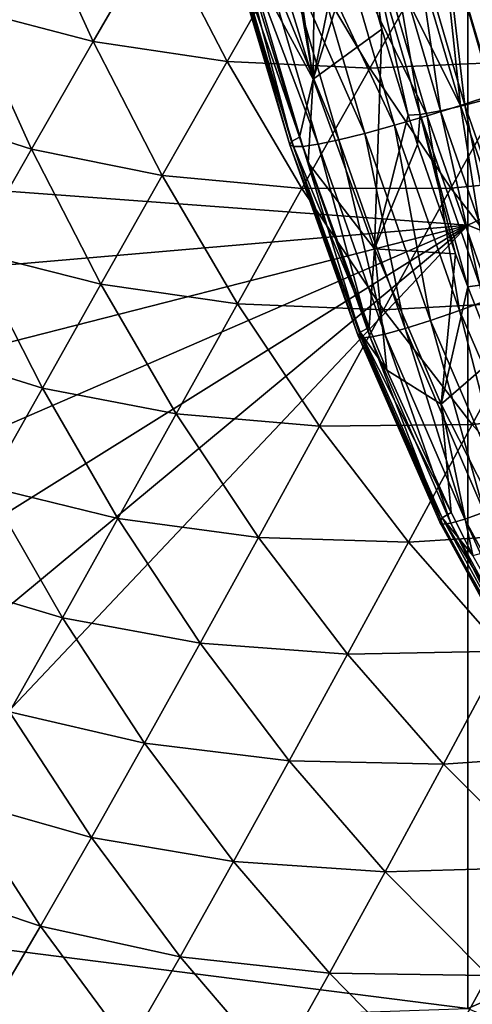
# Model space of a CAD drawing. Header units: metres. Extents: x -104 to 104, y -68 to 90.
# Tile 73 of 256: x -16.52 to -14.73, y -61.76 to -57.88. Entities that reach past the tile are written whole.
import ezdxf

# ---------------------------------------------------------------- set-up
doc = ezdxf.new("R2010")
doc.units = ezdxf.units.M
doc.layers.add('solid_FIT-BATH-153_SW0002', color=7, linetype='CONTINUOUS')

msp = doc.modelspace()

# ---------------------------------------------------------------- linework, layer by layer
at = {"layer": 'solid_FIT-BATH-153_SW0002'}
for points in [[(-12.695654, -55.185204, 10.275314), (-12.692186, -58.283115, 9.996638), (-14.918796, -56.702888, 10.118205)], [(-18.441292, -57.847759, 12.982543), (-18.314268, -58.42902, 12.928985), (-14.752053, -55.545864, 13.235017)], [(-18.314268, -58.42902, 12.928985), (-14.752053, -58.691341, 12.94851), (-14.752053, -55.545864, 13.235017)], [(-14.752053, -55.545864, 13.235017), (-14.752053, -58.691341, 12.94851), (-11.063119, -56.955433, 13.146264)], [(-12.692186, -58.283115, 9.996638), (-14.733162, -57.426647, 10.054207), (-14.918796, -56.702888, 10.118205)], [(-15.490458, -57.215809, 7.910169), (-15.360699, -58.116867, 8.311963), (-15.349832, -56.945618, 7.22641)], [(-15.223743, -57.443493, 7.259046), (-15.349832, -56.945618, 7.22641), (-15.360699, -58.116867, 8.311963)], [(-14.752053, -58.691341, 12.94851), (-11.063119, -60.164566, 12.848395), (-11.063119, -56.955433, 13.146264)], [(-15.490458, -57.215809, 7.910169), (-15.50838, -57.250137, 8.000269), (-15.360699, -58.116867, 8.311963)], [(-15.50838, -57.250137, 8.000269), (-15.584178, -57.394913, 8.389011), (-15.360699, -58.116867, 8.311963)], [(-16.721552, -57.839516, 2.928595), (-16.47727, -57.421093, 2.15305), (-16.227854, -57.96767, 2.078197)], [(-16.227854, -57.96767, 2.078197), (-16.47727, -57.421093, 2.15305), (-15.971021, -57.524639, 1.329034)], [(-15.360699, -58.116867, 8.311963), (-15.584178, -57.394913, 8.389011), (-15.650578, -57.58424, 8.798873)], [(-14.648532, -58.176929, 9.975734), (-14.861769, -57.457218, 10.040552), (-14.733162, -57.426647, 10.054207)], [(-15.189103, -57.571995, 7.267458), (-15.223743, -57.443493, 7.259046), (-15.360699, -58.116867, 8.311963)], [(-14.780478, -58.219452, 9.940844), (-14.995291, -57.492027, 10.006801), (-14.861769, -57.457218, 10.040552)], [(-14.648532, -58.176929, 9.975734), (-14.780478, -58.219452, 9.940844), (-14.861769, -57.457218, 10.040552)], [(-14.780478, -58.219452, 9.940844), (-15.128848, -57.525101, 9.950919), (-14.995291, -57.492027, 10.006801)], [(-14.649918, -58.188141, 6.827178), (-14.714661, -57.487453, 6.690761), (-14.844537, -57.519794, 6.774148)], [(-16.227854, -57.96767, 2.078197), (-15.971021, -57.524639, 1.329034), (-15.700354, -58.046227, 1.252126)], [(-15.700354, -58.046227, 1.252126), (-15.971021, -57.524639, 1.329034), (-15.43136, -57.578506, 0.532473)], [(-14.912457, -58.260174, 9.883513), (-15.257915, -57.555077, 9.871512), (-15.128848, -57.525101, 9.950919)], [(-14.780478, -58.219452, 9.940844), (-14.912457, -58.260174, 9.883513), (-15.128848, -57.525101, 9.950919)], [(-14.762753, -58.219074, 6.929036), (-14.844537, -57.519794, 6.774148), (-14.960213, -57.544521, 6.878385)], [(-14.540472, -58.04615, -0.318346), (-14.857474, -57.580643, -0.234468), (-14.248693, -57.528675, -0.969698)], [(-14.762753, -58.219074, 6.929036), (-14.649918, -58.188141, 6.827178), (-14.844537, -57.519794, 6.774148)], [(-15.700354, -58.046227, 1.252126), (-15.43136, -57.578506, 0.532473), (-15.138167, -58.073174, 0.452561)], [(-15.157556, -58.329563, 9.699273), (-15.481042, -57.600395, 9.650448), (-15.377159, -57.580616, 9.770456)], [(-15.138167, -58.073174, 0.452561), (-15.43136, -57.578506, 0.532473), (-14.857474, -57.580643, -0.234468)], [(-15.039936, -58.297432, 9.802335), (-15.377159, -57.580616, 9.770456), (-15.257915, -57.555077, 9.871512)], [(-15.039936, -58.297432, 9.802335), (-15.157556, -58.329563, 9.699273), (-15.377159, -57.580616, 9.770456)], [(-15.090509, -57.91959, 7.290098), (-15.189103, -57.571995, 7.267458), (-15.360699, -58.116867, 8.311963)], [(-14.912457, -58.260174, 9.883513), (-15.039936, -58.297432, 9.802335), (-15.257915, -57.555077, 9.871512)], [(-15.138525, -57.570271, 7.129864), (-15.189103, -57.571995, 7.267458), (-15.090509, -57.91959, 7.290098)], [(-14.93876, -58.254803, 7.174865), (-15.058934, -57.561348, 6.998796), (-15.138525, -57.570271, 7.129864)], [(-15.138525, -57.570271, 7.129864), (-15.090509, -57.91959, 7.290098), (-14.986868, -58.257877, 7.311831)], [(-14.93876, -58.254803, 7.174865), (-15.138525, -57.570271, 7.129864), (-14.986868, -58.257877, 7.311831)], [(-15.138167, -58.073174, 0.452561), (-14.857474, -57.580643, -0.234468), (-14.540472, -58.04615, -0.318346)], [(-14.859748, -58.241329, 7.046677), (-14.960213, -57.544521, 6.878385), (-15.058934, -57.561348, 6.998796)], [(-14.93876, -58.254803, 7.174865), (-14.859748, -58.241329, 7.046677), (-15.058934, -57.561348, 6.998796)], [(-14.859748, -58.241329, 7.046677), (-14.762753, -58.219074, 6.929036), (-14.960213, -57.544521, 6.878385)], [(-15.452816, -58.374847, 8.991619), (-15.676085, -57.599663, 8.930289), (-15.681142, -57.611866, 9.071857)], [(-15.438863, -58.381752, 9.140419), (-15.681142, -57.611866, 9.071857), (-15.665494, -57.618786, 9.219472)], [(-15.438863, -58.381752, 9.140419), (-15.452816, -58.374847, 8.991619), (-15.681142, -57.611866, 9.071857)], [(-15.446215, -58.361458, 8.849354), (-15.650578, -57.58424, 8.798873), (-15.676085, -57.599663, 8.930289)], [(-15.452816, -58.374847, 8.991619), (-15.446215, -58.361458, 8.849354), (-15.676085, -57.599663, 8.930289)], [(-15.401751, -58.380959, 9.291631), (-15.665494, -57.618786, 9.219472), (-15.626604, -57.6194, 9.369039)], [(-15.401751, -58.380959, 9.291631), (-15.438863, -58.381752, 9.140419), (-15.665494, -57.618786, 9.219472)], [(-15.446215, -58.361458, 8.849354), (-15.414506, -58.344765, 8.718379), (-15.650578, -57.58424, 8.798873)], [(-15.360699, -58.116867, 8.311963), (-15.650578, -57.58424, 8.798873), (-15.414506, -58.344765, 8.718379)], [(-15.341725, -58.37207, 9.439328), (-15.626604, -57.6194, 9.369039), (-15.564781, -57.613338, 9.514767)], [(-15.341725, -58.37207, 9.439328), (-15.401751, -58.380959, 9.291631), (-15.626604, -57.6194, 9.369039)], [(-15.259751, -58.354897, 9.577136), (-15.564781, -57.613338, 9.514767), (-15.481042, -57.600395, 9.650448)], [(-15.259751, -58.354897, 9.577136), (-15.341725, -58.37207, 9.439328), (-15.564781, -57.613338, 9.514767)], [(-15.157556, -58.329563, 9.699273), (-15.259751, -58.354897, 9.577136), (-15.481042, -57.600395, 9.650448)], [(-16.952488, -58.238728, 3.723329), (-16.721552, -57.839516, 2.928595), (-16.471134, -58.391476, 2.850094)], [(-16.471134, -58.391476, 2.850094), (-16.721552, -57.839516, 2.928595), (-16.227854, -57.96767, 2.078197)], [(-15.090509, -57.91959, 7.290098), (-15.360699, -58.116867, 8.311963), (-15.118884, -58.784286, 8.233684)], [(-14.986868, -58.257877, 7.311831), (-15.090509, -57.91959, 7.290098), (-15.118884, -58.784286, 8.233684)], [(-16.471134, -58.391476, 2.850094), (-16.227854, -57.96767, 2.078197), (-15.955647, -58.49474, 1.99807)], [(-15.955647, -58.49474, 1.99807), (-16.227854, -57.96767, 2.078197), (-15.700354, -58.046227, 1.252126)], [(-15.955647, -58.49474, 1.99807), (-15.700354, -58.046227, 1.252126), (-15.405076, -58.546558, 1.169438)], [(-15.405076, -58.546558, 1.169438), (-15.700354, -58.046227, 1.252126), (-15.138167, -58.073174, 0.452561)], [(-14.81853, -58.544609, 0.366366), (-15.138167, -58.073174, 0.452561), (-14.540472, -58.04615, -0.318346)], [(-14.81853, -58.544609, 0.366366), (-14.540472, -58.04615, -0.318346), (-14.196007, -58.486507, -0.408537)], [(-15.405076, -58.546558, 1.169438), (-15.138167, -58.073174, 0.452561), (-14.81853, -58.544609, 0.366366)], [(-15.360699, -58.116867, 8.311963), (-15.414506, -58.344765, 8.718379), (-15.380389, -58.445313, 8.707762)], [(-15.118884, -58.784286, 8.233684), (-15.360699, -58.116867, 8.311963), (-15.380389, -58.445313, 8.707762)], [(-14.529526, -58.930973, 9.875766), (-14.780478, -58.219452, 9.940844), (-14.648532, -58.176929, 9.975734)], [(-14.531711, -58.879745, 6.977841), (-14.649918, -58.188141, 6.827178), (-14.762753, -58.219074, 6.929036)], [(-16.70163, -58.795464, 3.641166), (-16.952488, -58.238728, 3.723329), (-16.471134, -58.391476, 2.850094)], [(-14.658994, -58.980511, 9.816833), (-14.912457, -58.260174, 9.883513), (-14.780478, -58.219452, 9.940844)], [(-14.626363, -58.908062, 7.092504), (-14.762753, -58.219074, 6.929036), (-14.859748, -58.241329, 7.046677)], [(-14.529526, -58.930973, 9.875766), (-14.658994, -58.980511, 9.816833), (-14.780478, -58.219452, 9.940844)], [(-14.626363, -58.908062, 7.092504), (-14.531711, -58.879745, 6.977841), (-14.762753, -58.219074, 6.929036)], [(-14.949624, -58.373116, 7.319133), (-14.986868, -58.257877, 7.311831), (-15.118884, -58.784286, 8.233684)], [(-14.783978, -59.026161, 9.733712), (-15.039936, -58.297432, 9.802335), (-14.912457, -58.260174, 9.883513)], [(-14.93876, -58.254803, 7.174865), (-14.986868, -58.257877, 7.311831), (-14.949624, -58.373116, 7.319133)], [(-14.93876, -58.254803, 7.174865), (-14.949624, -58.373116, 7.319133), (-14.800234, -58.803581, 7.345017)], [(-14.704306, -58.9268, 7.21759), (-14.859748, -58.241329, 7.046677), (-14.93876, -58.254803, 7.174865)], [(-14.93876, -58.254803, 7.174865), (-14.800234, -58.803581, 7.345017), (-14.751708, -58.933361, 7.352441)], [(-14.704306, -58.9268, 7.21759), (-14.93876, -58.254803, 7.174865), (-14.751708, -58.933361, 7.352441)], [(-14.658994, -58.980511, 9.816833), (-14.783978, -59.026161, 9.733712), (-14.912457, -58.260174, 9.883513)], [(-14.704306, -58.9268, 7.21759), (-14.626363, -58.908062, 7.092504), (-14.859748, -58.241329, 7.046677)], [(-14.899135, -59.065857, 9.628469), (-15.157556, -58.329563, 9.699273), (-15.039936, -58.297432, 9.802335)], [(-14.783978, -59.026161, 9.733712), (-14.899135, -59.065857, 9.628469), (-15.039936, -58.297432, 9.802335)], [(-15.139932, -59.093678, 8.638098), (-15.414506, -58.344765, 8.718379), (-15.446215, -58.361458, 8.849354)], [(-15.139932, -59.093678, 8.638098), (-15.380389, -58.445313, 8.707762), (-15.414506, -58.344765, 8.718379)], [(-15.078517, -59.119484, 9.363955), (-15.341725, -58.37207, 9.439328), (-15.259751, -58.354897, 9.577136)], [(-14.998907, -59.09753, 9.504036), (-15.259751, -58.354897, 9.577136), (-15.157556, -58.329563, 9.699273)], [(-14.998907, -59.09753, 9.504036), (-15.078517, -59.119484, 9.363955), (-15.259751, -58.354897, 9.577136)], [(-14.899135, -59.065857, 9.628469), (-14.998907, -59.09753, 9.504036), (-15.157556, -58.329563, 9.699273)], [(-16.70163, -58.795464, 3.641166), (-16.471134, -58.391476, 2.850094), (-16.197979, -58.923443, 2.766731)], [(-16.197979, -58.923443, 2.766731), (-16.471134, -58.391476, 2.850094), (-15.955647, -58.49474, 1.99807)], [(-15.17535, -59.111824, 8.768286), (-15.446215, -58.361458, 8.849354), (-15.452816, -58.374847, 8.991619)], [(-15.183472, -59.126736, 8.911228), (-15.452816, -58.374847, 8.991619), (-15.438863, -58.381752, 9.140419)], [(-15.183472, -59.126736, 8.911228), (-15.17535, -59.111824, 8.768286), (-15.452816, -58.374847, 8.991619)], [(-15.17535, -59.111824, 8.768286), (-15.139932, -59.093678, 8.638098), (-15.446215, -58.361458, 8.849354)], [(-15.17134, -59.133781, 9.061239), (-15.438863, -58.381752, 9.140419), (-15.401751, -58.380959, 9.291631)], [(-15.17134, -59.133781, 9.061239), (-15.183472, -59.126736, 8.911228), (-15.438863, -58.381752, 9.140419)], [(-15.136293, -59.131508, 9.214171), (-15.401751, -58.380959, 9.291631), (-15.341725, -58.37207, 9.439328)], [(-15.136293, -59.131508, 9.214171), (-15.17134, -59.133781, 9.061239), (-15.401751, -58.380959, 9.291631)], [(-15.078517, -59.119484, 9.363955), (-15.136293, -59.131508, 9.214171), (-15.341725, -58.37207, 9.439328)], [(-14.800234, -58.803581, 7.345017), (-14.949624, -58.373116, 7.319133), (-15.118884, -58.784286, 8.233684)], [(-18.314268, -58.42902, 12.928985), (-18.179024, -58.985661, 12.877218), (-14.752053, -58.691341, 12.94851)], [(-15.118884, -58.784286, 8.233684), (-15.380389, -58.445313, 8.707762), (-15.139932, -59.093678, 8.638098)], [(-16.197979, -58.923443, 2.766731), (-15.955647, -58.49474, 1.99807), (-15.658906, -59.000175, 1.912587)], [(-15.658906, -59.000175, 1.912587), (-15.955647, -58.49474, 1.99807), (-15.405076, -58.546558, 1.169438)], [(-14.471512, -58.990719, 0.274278), (-14.81853, -58.544609, 0.366366), (-14.196007, -58.486507, -0.408537)], [(-15.658906, -59.000175, 1.912587), (-15.405076, -58.546558, 1.169438), (-15.08345, -59.023384, 1.080904)], [(-15.08345, -59.023384, 1.080904), (-15.405076, -58.546558, 1.169438), (-14.81853, -58.544609, 0.366366)], [(-15.08345, -59.023384, 1.080904), (-14.81853, -58.544609, 0.366366), (-14.471512, -58.990719, 0.274278)], [(-18.179024, -58.985661, 12.877218), (-18.03245, -59.528122, 12.826353), (-14.752053, -58.691341, 12.94851)], [(-18.03245, -59.528122, 12.826353), (-17.877359, -60.045586, 12.777473), (-14.752053, -58.691341, 12.94851)], [(-17.877359, -60.045586, 12.777473), (-17.713203, -60.537045, 12.730776), (-14.752053, -58.691341, 12.94851)], [(-17.713203, -60.537045, 12.730776), (-17.53956, -61.002754, 12.686322), (-14.752053, -58.691341, 12.94851)], [(-17.53956, -61.002754, 12.686322), (-17.356853, -61.442963, 12.644163), (-14.752053, -58.691341, 12.94851)], [(-17.356853, -61.442963, 12.644163), (-14.752053, -61.77322, 12.646283), (-14.752053, -58.691341, 12.94851)], [(-14.752053, -58.691341, 12.94851), (-14.752053, -61.77322, 12.646283), (-11.063119, -60.164566, 12.848395)], [(-16.920155, -59.179188, 4.448738), (-16.70163, -58.795464, 3.641166), (-16.428089, -59.331738, 3.554544)], [(-16.428089, -59.331738, 3.554544), (-16.70163, -58.795464, 3.641166), (-16.197979, -58.923443, 2.766731)], [(-15.118884, -58.784286, 8.233684), (-15.139932, -59.093678, 8.638098), (-15.070817, -59.262028, 8.619586)], [(-14.85721, -59.395149, 8.153344), (-15.118884, -58.784286, 8.233684), (-15.070817, -59.262028, 8.619586)], [(-14.800234, -58.803581, 7.345017), (-15.118884, -58.784286, 8.233684), (-14.85721, -59.395149, 8.153344)], [(-14.751708, -58.933361, 7.352441), (-14.800234, -58.803581, 7.345017), (-14.85721, -59.395149, 8.153344)], [(-16.428089, -59.331738, 3.554544), (-16.197979, -58.923443, 2.766731), (-15.900364, -59.433411, 2.678428)], [(-15.900364, -59.433411, 2.678428), (-16.197979, -58.923443, 2.766731), (-15.658906, -59.000175, 1.912587)], [(-14.642253, -59.210171, 7.36799), (-14.751708, -58.933361, 7.352441), (-14.85721, -59.395149, 8.153344)], [(-14.704306, -58.9268, 7.21759), (-14.751708, -58.933361, 7.352441), (-14.642253, -59.210171, 7.36799)], [(-15.900364, -59.433411, 2.678428), (-15.658906, -59.000175, 1.912587), (-15.335909, -59.48185, 1.821685)], [(-15.335909, -59.48185, 1.821685), (-15.658906, -59.000175, 1.912587), (-15.08345, -59.023384, 1.080904)], [(-14.734523, -59.474728, 0.986889), (-15.08345, -59.023384, 1.080904), (-14.471512, -58.990719, 0.274278)], [(-14.478978, -59.733727, 9.666753), (-14.783978, -59.026161, 9.733712), (-14.658994, -58.980511, 9.816833)], [(-14.734523, -59.474728, 0.986889), (-14.471512, -58.990719, 0.274278), (-14.097449, -59.409828, 0.177396)], [(-15.335909, -59.48185, 1.821685), (-15.08345, -59.023384, 1.080904), (-14.734523, -59.474728, 0.986889)], [(-14.590543, -59.781933, 9.559258), (-14.899135, -59.065857, 9.628469), (-14.783978, -59.026161, 9.733712)], [(-14.478978, -59.733727, 9.666753), (-14.590543, -59.781933, 9.559258), (-14.783978, -59.026161, 9.733712)], [(-14.68693, -59.82069, 9.43249), (-14.998907, -59.09753, 9.504036), (-14.899135, -59.065857, 9.628469)], [(-14.590543, -59.781933, 9.559258), (-14.68693, -59.82069, 9.43249), (-14.899135, -59.065857, 9.628469)], [(-14.852078, -59.842781, 8.689019), (-15.17535, -59.111824, 8.768286), (-15.183472, -59.126736, 8.911228)], [(-14.861504, -59.859642, 8.832541), (-15.183472, -59.126736, 8.911228), (-15.17134, -59.133781, 9.061239)], [(-14.861504, -59.859642, 8.832541), (-14.852078, -59.842781, 8.689019), (-15.183472, -59.126736, 8.911228)], [(-15.070817, -59.262028, 8.619586), (-15.139932, -59.093678, 8.638098), (-15.17535, -59.111824, 8.768286)], [(-14.817347, -59.821484, 8.558578), (-15.070817, -59.262028, 8.619586), (-15.17535, -59.111824, 8.768286)], [(-14.852078, -59.842781, 8.689019), (-14.817347, -59.821484, 8.558578), (-15.17535, -59.111824, 8.768286)], [(-14.851192, -59.867065, 8.983683), (-15.17134, -59.133781, 9.061239), (-15.136293, -59.131508, 9.214171)], [(-14.818462, -59.863316, 9.138282), (-15.136293, -59.131508, 9.214171), (-15.078517, -59.119484, 9.363955)], [(-14.818462, -59.863316, 9.138282), (-14.851192, -59.867065, 8.983683), (-15.136293, -59.131508, 9.214171)], [(-14.763435, -59.847916, 9.290127), (-15.078517, -59.119484, 9.363955), (-14.998907, -59.09753, 9.504036)], [(-14.763435, -59.847916, 9.290127), (-14.818462, -59.863316, 9.138282), (-15.078517, -59.119484, 9.363955)], [(-14.68693, -59.82069, 9.43249), (-14.763435, -59.847916, 9.290127), (-14.998907, -59.09753, 9.504036)], [(-14.851192, -59.867065, 8.983683), (-14.861504, -59.859642, 8.832541), (-15.17134, -59.133781, 9.061239)], [(-16.646759, -59.719151, 4.358855), (-16.920155, -59.179188, 4.448738), (-16.428089, -59.331738, 3.554544)], [(-14.642253, -59.210171, 7.36799), (-14.85721, -59.395149, 8.153344), (-14.574149, -59.948975, 8.068937)], [(-14.85721, -59.395149, 8.153344), (-15.070817, -59.262028, 8.619586), (-14.817347, -59.821484, 8.558578)], [(-16.646759, -59.719151, 4.358855), (-16.428089, -59.331738, 3.554544), (-16.130159, -59.845642, 3.46339)], [(-16.130159, -59.845642, 3.46339), (-16.428089, -59.331738, 3.554544), (-15.900364, -59.433411, 2.678428)], [(-14.85721, -59.395149, 8.153344), (-14.817347, -59.821484, 8.558578), (-14.732469, -59.990303, 8.539994)], [(-14.574149, -59.948975, 8.068937), (-14.85721, -59.395149, 8.153344), (-14.732469, -59.990303, 8.539994)], [(-16.130159, -59.845642, 3.46339), (-15.900364, -59.433411, 2.678428), (-15.576584, -59.919357, 2.585125)], [(-15.576584, -59.919357, 2.585125), (-15.900364, -59.433411, 2.678428), (-15.335909, -59.48185, 1.821685)], [(-14.358559, -59.898987, 0.888429), (-14.734523, -59.474728, 0.986889), (-14.097449, -59.409828, 0.177396)], [(-14.985686, -59.93787, 1.725708), (-15.335909, -59.48185, 1.821685), (-14.734523, -59.474728, 0.986889)], [(-14.985686, -59.93787, 1.725708), (-14.734523, -59.474728, 0.986889), (-14.358559, -59.898987, 0.888429)], [(-15.576584, -59.919357, 2.585125), (-15.335909, -59.48185, 1.821685), (-14.985686, -59.93787, 1.725708)], [(-16.854855, -60.08551, 5.178855), (-16.646759, -59.719151, 4.358855), (-16.349043, -60.236393, 4.264836)], [(-16.349043, -60.236393, 4.264836), (-16.646759, -59.719151, 4.358855), (-16.130159, -59.845642, 3.46339)], [(-14.732469, -59.990303, 8.539994), (-14.817347, -59.821484, 8.558578), (-14.852078, -59.842781, 8.689019)], [(-14.68693, -59.82069, 9.43249), (-14.385204, -60.54805, 9.2195), (-14.763435, -59.847916, 9.290127)], [(-16.349043, -60.236393, 4.264836), (-16.130159, -59.845642, 3.46339), (-15.806155, -60.335278, 3.367644)], [(-15.806155, -60.335278, 3.367644), (-16.130159, -59.845642, 3.46339), (-15.576584, -59.919357, 2.585125)], [(-14.861504, -59.859642, 8.832541), (-14.465112, -60.545906, 8.613533), (-14.852078, -59.842781, 8.689019)], [(-14.861504, -59.859642, 8.832541), (-14.47554, -60.564812, 8.757506), (-14.465112, -60.545906, 8.613533)], [(-14.851192, -59.867065, 8.983683), (-14.47554, -60.564812, 8.757506), (-14.861504, -59.859642, 8.832541)], [(-14.852078, -59.842781, 8.689019), (-14.465112, -60.545906, 8.613533), (-14.434347, -60.521248, 8.481828)], [(-14.732469, -59.990303, 8.539994), (-14.852078, -59.842781, 8.689019), (-14.434347, -60.521248, 8.481828)], [(-14.818462, -59.863316, 9.138282), (-14.467019, -60.572578, 8.909634), (-14.851192, -59.867065, 8.983683)], [(-14.851192, -59.867065, 8.983683), (-14.467019, -60.572578, 8.909634), (-14.47554, -60.564812, 8.757506)], [(-14.763435, -59.847916, 9.290127), (-14.436889, -60.567165, 9.065745), (-14.818462, -59.863316, 9.138282)], [(-14.818462, -59.863316, 9.138282), (-14.436889, -60.567165, 9.065745), (-14.467019, -60.572578, 8.909634)], [(-14.763435, -59.847916, 9.290127), (-14.385204, -60.54805, 9.2195), (-14.436889, -60.567165, 9.065745)], [(-14.60843, -60.366745, 1.625625), (-14.985686, -59.93787, 1.725708), (-14.358559, -59.898987, 0.888429)], [(-15.806155, -60.335278, 3.367644), (-15.576584, -59.919357, 2.585125), (-15.225652, -60.379501, 2.487141)], [(-15.225652, -60.379501, 2.487141), (-15.576584, -59.919357, 2.585125), (-14.985686, -59.93787, 1.725708)], [(-15.225652, -60.379501, 2.487141), (-14.985686, -59.93787, 1.725708), (-14.60843, -60.366745, 1.625625)], [(-16.557844, -60.605469, 5.082033), (-16.854855, -60.08551, 5.178855), (-16.349043, -60.236393, 4.264836)], [(-14.752053, -61.77322, 12.646283), (-11.063119, -63.308983, 12.534043), (-11.063119, -60.164566, 12.848395)], [(-16.557844, -60.605469, 5.082033), (-16.349043, -60.236393, 4.264836), (-16.025341, -60.729115, 4.166627)], [(-16.025341, -60.729115, 4.166627), (-16.349043, -60.236393, 4.264836), (-15.806155, -60.335278, 3.367644)], [(-16.025341, -60.729115, 4.166627), (-15.806155, -60.335278, 3.367644), (-15.45507, -60.798962, 3.267606)], [(-15.45507, -60.798962, 3.267606), (-15.806155, -60.335278, 3.367644), (-15.225652, -60.379501, 2.487141)], [(-14.847683, -60.812435, 2.385388), (-15.225652, -60.379501, 2.487141), (-14.60843, -60.366745, 1.625625)], [(-14.847683, -60.812435, 2.385388), (-14.60843, -60.366745, 1.625625), (-14.20443, -60.76701, 1.522462)], [(-15.45507, -60.798962, 3.267606), (-15.225652, -60.379501, 2.487141), (-14.847683, -60.812435, 2.385388)], [(-16.757406, -60.952717, 5.91448), (-16.557844, -60.605469, 5.082033), (-16.234936, -61.100674, 4.981413)], [(-16.234936, -61.100674, 4.981413), (-16.557844, -60.605469, 5.082033), (-16.025341, -60.729115, 4.166627)], [(-16.234936, -61.100674, 4.981413), (-16.025341, -60.729115, 4.166627), (-15.674625, -61.195747, 4.064506)], [(-15.674625, -61.195747, 4.064506), (-16.025341, -60.729115, 4.166627), (-15.45507, -60.798962, 3.267606)], [(-14.442887, -61.216782, 2.280825), (-14.847683, -60.812435, 2.385388), (-14.20443, -60.76701, 1.522462)], [(-15.674625, -61.195747, 4.064506), (-15.45507, -60.798962, 3.267606), (-15.076939, -61.235382, 3.164127)], [(-15.076939, -61.235382, 3.164127), (-15.45507, -60.798962, 3.267606), (-14.847683, -60.812435, 2.385388)], [(-15.076939, -61.235382, 3.164127), (-14.847683, -60.812435, 2.385388), (-14.442887, -61.216782, 2.280825)], [(-16.948578, -61.277969, 6.761677), (-16.757406, -60.952717, 5.91448), (-16.435743, -61.449791, 5.81158)], [(-16.435743, -61.449791, 5.81158), (-16.757406, -60.952717, 5.91448), (-16.234936, -61.100674, 4.981413)], [(-16.435743, -61.449791, 5.81158), (-16.234936, -61.100674, 4.981413), (-15.885077, -61.569656, 4.877253)], [(-15.885077, -61.569656, 4.877253), (-16.234936, -61.100674, 4.981413), (-15.674625, -61.195747, 4.064506)], [(-15.885077, -61.569656, 4.877253), (-15.674625, -61.195747, 4.064506), (-15.296854, -61.635063, 3.959265)], [(-15.296854, -61.635063, 3.959265), (-15.674625, -61.195747, 4.064506), (-15.076939, -61.235382, 3.164127)], [(-14.671894, -61.643246, 3.058104), (-15.076939, -61.235382, 3.164127), (-14.442887, -61.216782, 2.280825)], [(-15.296854, -61.635063, 3.959265), (-15.076939, -61.235382, 3.164127), (-14.671894, -61.643246, 3.058104)], [(-16.628572, -61.776299, 6.656707), (-16.948578, -61.277969, 6.761677), (-16.435743, -61.449791, 5.81158)], [(-17.356853, -61.442963, 12.644163), (-17.1658, -61.856659, 12.604465), (-14.752053, -61.77322, 12.646283)], [(-16.628572, -61.776299, 6.656707), (-16.435743, -61.449791, 5.81158), (-16.087191, -61.920513, 5.705503)], [(-16.087191, -61.920513, 5.705503), (-16.435743, -61.449791, 5.81158), (-15.885077, -61.569656, 4.877253)], [(-16.087191, -61.920513, 5.705503), (-15.885077, -61.569656, 4.877253), (-15.508146, -62.011276, 4.770289)], [(-15.508146, -62.011276, 4.770289), (-15.885077, -61.569656, 4.877253), (-15.296854, -61.635063, 3.959265)], [(-15.508146, -62.011276, 4.770289), (-15.296854, -61.635063, 3.959265), (-14.892072, -62.045864, 3.851744)], [(-14.892072, -62.045864, 3.851744), (-15.296854, -61.635063, 3.959265), (-14.671894, -61.643246, 3.058104)], [(-14.892072, -62.045864, 3.851744), (-14.671894, -61.643246, 3.058104), (-14.240331, -62.021709, 2.95051)]]:
    msp.add_3dface(points, dxfattribs=at)

doc.saveas('drawing.dxf')
